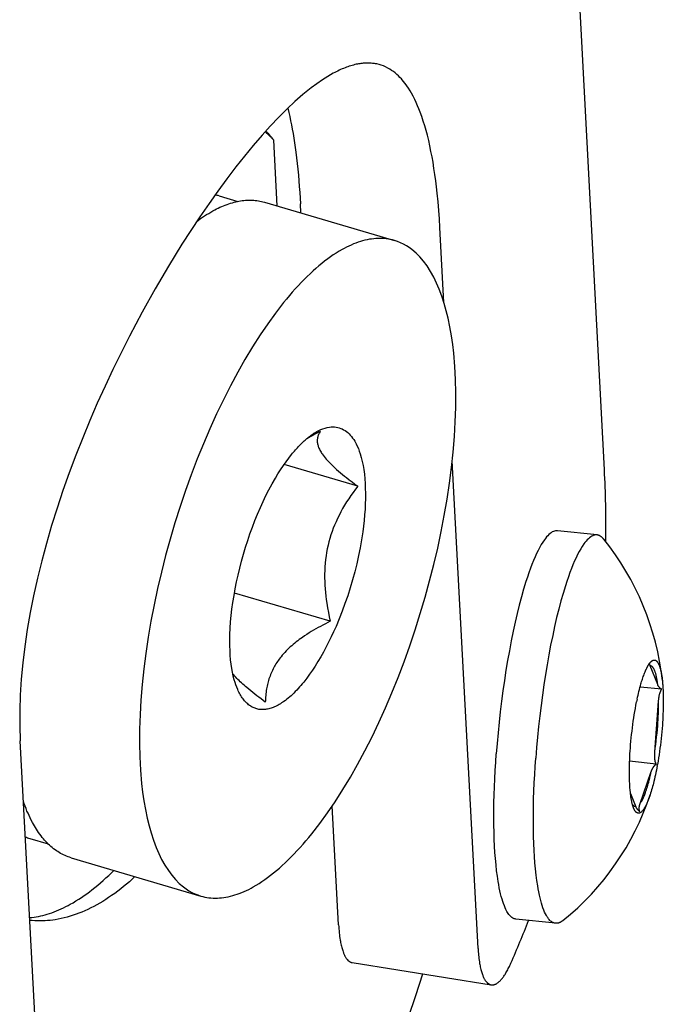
# Model space of a CAD drawing. Extents: x 0 to 1189, y 0 to 841.
# Tile 15 of 80: x 160 to 169, y 129 to 143. Entities that reach past the tile are written whole.
import ezdxf

# ---------------------------------------------------------------- set-up
doc = ezdxf.new("R2010")
doc.units = 0
doc.header["$LTSCALE"] = 65.395
doc.layers.add('connessioni_resistenze_c0_BL8', color=7, linetype='CONTINUOUS')

# ---------------------------------------------------------------- blocks, each defined once
blk = doc.blocks.new('CONNESSIONI_RESISTENZE_C0_BL8', base_point=(122.512, 182.837))
at = {"layer": 'connessioni_resistenze_c0_BL8', "color": 2, "linetype": 'CONTINUOUS'}
for p, q in [((168.387, 136.442), (166.256, 176.709)), ((163.697, 140.225), (163.647, 141.168)), ((162.866, 140.368), (163.131, 140.29)), ((163.514, 140.279), (165.376, 139.73)), ((164.037, 140.125), (164.03, 140.254)), ((166.085, 138.842), (166.028, 139.915)), ((166.575, 129.576), (166.205, 136.568)), ((164.851, 136.207), (163.796, 136.518)), ((168.281, 135.507), (167.715, 135.568)), ((168.405, 135.413), (168.405, 135.446)), ((164.458, 134.269), (163.084, 134.674)), ((169.15, 133.361), (169.043, 133.63)), ((169.207, 133.294), (168.898, 133.327)), ((169.108, 132.397), (169.162, 133.125)), ((160.471, 123.927), (160.014, 132.554)), ((169.128, 132.221), (168.748, 132.262)), ((168.898, 131.656), (169.058, 132.116)), ((168.76, 131.802), (168.835, 131.611)), ((164.577, 129.915), (164.487, 131.624)), ((160.15, 131.156), (160.416, 131.078)), ((160.743, 130.879), (162.604, 130.33)), ((167.685, 129.939), (167.119, 130)), ((164.769, 129.377), (165.427, 129.271)), ((165.427, 129.271), (166.11, 129.162)), ((166.11, 129.162), (166.765, 129.057))]:
    blk.add_line(p, q, dxfattribs=at)
for points in [[(165.123, 142.261), (165.107, 142.264), (165.092, 142.266), (165.076, 142.269), (165.061, 142.27), (165.045, 142.272), (165.029, 142.273), (165.013, 142.274), (164.997, 142.274), (164.982, 142.274), (164.965, 142.273), (164.948, 142.272), (164.931, 142.271), (164.914, 142.269), (164.897, 142.267), (164.881, 142.265), (164.864, 142.262), (164.847, 142.259), (164.831, 142.256), (164.81, 142.251), (164.79, 142.246), (164.77, 142.24), (164.75, 142.234), (164.73, 142.228), (164.71, 142.221), (164.69, 142.214), (164.67, 142.207), (164.649, 142.198), (164.627, 142.189), (164.606, 142.18), (164.585, 142.17), (164.564, 142.16), (164.543, 142.15), (164.522, 142.139), (164.501, 142.128)], [(166.028, 139.915), (166.021, 140.038), (166.012, 140.161), (166.002, 140.285), (165.99, 140.408), (165.98, 140.497), (165.969, 140.585), (165.957, 140.674), (165.944, 140.763), (165.93, 140.851), (165.916, 140.929), (165.901, 141.007), (165.885, 141.085), (165.868, 141.163), (165.849, 141.24), (165.831, 141.307), (165.812, 141.374), (165.791, 141.44), (165.77, 141.506), (165.746, 141.571), (165.728, 141.617), (165.709, 141.663), (165.689, 141.708), (165.668, 141.753), (165.646, 141.797), (165.622, 141.84), (165.601, 141.877), (165.578, 141.912), (165.555, 141.947), (165.53, 141.981), (165.504, 142.014), (165.477, 142.046), (165.455, 142.069), (165.433, 142.091), (165.41, 142.112), (165.386, 142.132), (165.362, 142.151), (165.336, 142.169), (165.31, 142.186), (165.281, 142.203), (165.25, 142.218), (165.219, 142.232), (165.188, 142.243), (165.156, 142.253), (165.123, 142.261)], [(164.501, 142.128), (164.422, 142.083), (164.345, 142.034), (164.263, 141.977), (164.183, 141.917), (164.065, 141.822), (163.952, 141.723), (163.841, 141.62), (163.718, 141.496), (163.597, 141.37), (163.48, 141.24), (163.352, 141.091), (163.227, 140.939), (163.104, 140.785), (162.973, 140.613), (162.845, 140.438), (162.72, 140.261), (162.587, 140.069), (162.458, 139.874), (162.332, 139.677), (162.137, 139.36), (161.95, 139.039), (161.761, 138.701), (161.579, 138.358), (161.459, 138.121), (161.343, 137.882), (161.23, 137.642), (161.119, 137.396), (161.013, 137.149), (160.91, 136.901), (160.811, 136.651), (160.717, 136.399), (160.627, 136.145), (160.543, 135.894), (160.464, 135.641), (160.39, 135.387), (160.323, 135.138), (160.261, 134.888), (160.205, 134.637), (160.157, 134.394), (160.114, 134.151), (160.078, 133.906), (160.05, 133.674), (160.028, 133.441), (160.014, 133.208), (160.007, 132.99), (160.007, 132.772), (160.014, 132.554)], [(163.848, 141.626), (163.862, 141.566), (163.876, 141.507), (163.888, 141.447), (163.901, 141.388), (163.912, 141.328), (163.924, 141.262), (163.935, 141.196), (163.945, 141.13), (163.955, 141.064), (163.964, 140.998), (163.974, 140.916), (163.984, 140.833), (163.993, 140.751), (164.001, 140.668), (164.008, 140.586), (164.014, 140.503), (164.02, 140.42), (164.026, 140.337), (164.03, 140.254)], [(163.647, 141.168), (163.64, 141.176), (163.632, 141.185), (163.625, 141.193), (163.617, 141.201), (163.609, 141.209), (163.601, 141.217), (163.592, 141.226), (163.584, 141.234), (163.576, 141.242), (163.567, 141.25), (163.559, 141.258), (163.55, 141.266), (163.541, 141.273), (163.532, 141.281), (163.523, 141.288)], [(163.533, 141.299), (163.539, 141.293), (163.545, 141.287), (163.551, 141.282), (163.557, 141.276), (163.563, 141.27), (163.57, 141.262), (163.576, 141.255), (163.583, 141.248), (163.59, 141.24), (163.597, 141.232), (163.603, 141.224), (163.61, 141.217), (163.616, 141.209), (163.623, 141.201), (163.629, 141.193), (163.635, 141.185), (163.641, 141.176), (163.647, 141.168)], [(162.544, 140.004), (162.572, 140.024), (162.6, 140.044), (162.628, 140.064), (162.657, 140.083), (162.685, 140.101), (162.715, 140.119), (162.744, 140.137), (162.774, 140.154), (162.804, 140.17), (162.829, 140.182), (162.853, 140.194), (162.877, 140.206), (162.902, 140.217), (162.927, 140.228), (162.952, 140.238), (162.978, 140.247), (163.003, 140.256), (163.029, 140.264), (163.055, 140.272), (163.078, 140.278), (163.102, 140.284), (163.125, 140.289), (163.149, 140.294), (163.173, 140.298), (163.197, 140.302), (163.221, 140.304), (163.245, 140.307), (163.269, 140.308), (163.293, 140.309), (163.316, 140.309), (163.338, 140.308), (163.361, 140.307), (163.383, 140.305), (163.406, 140.302), (163.428, 140.299), (163.45, 140.295), (163.472, 140.29), (163.493, 140.285), (163.514, 140.279)], [(165.376, 139.73), (165.348, 139.738), (165.319, 139.744), (165.29, 139.75), (165.261, 139.754), (165.232, 139.757), (165.203, 139.759), (165.172, 139.76), (165.141, 139.759), (165.111, 139.758), (165.08, 139.755), (165.049, 139.751), (165.019, 139.747), (164.986, 139.74), (164.954, 139.733), (164.921, 139.724), (164.889, 139.715), (164.858, 139.705), (164.826, 139.693), (164.792, 139.68), (164.758, 139.665), (164.724, 139.65), (164.691, 139.634), (164.658, 139.617), (164.626, 139.599), (164.584, 139.575), (164.542, 139.549), (164.501, 139.522), (164.46, 139.494), (164.421, 139.466), (164.377, 139.433), (164.335, 139.399), (164.293, 139.365), (164.252, 139.329), (164.211, 139.293), (164.168, 139.253), (164.125, 139.212), (164.082, 139.17), (164.041, 139.127), (164, 139.084), (163.956, 139.036), (163.913, 138.988), (163.871, 138.939), (163.829, 138.889), (163.789, 138.839)], [(164.192, 131.221), (164.308, 131.371), (164.42, 131.525), (164.526, 131.682), (164.639, 131.857), (164.746, 132.036), (164.849, 132.217), (164.955, 132.414), (165.056, 132.614), (165.152, 132.816), (165.249, 133.03), (165.342, 133.246), (165.43, 133.464), (165.516, 133.69), (165.597, 133.918), (165.675, 134.147), (165.748, 134.38), (165.818, 134.614), (165.882, 134.85), (165.942, 135.084), (165.997, 135.32), (166.047, 135.556), (166.092, 135.787), (166.132, 136.019), (166.167, 136.251), (166.195, 136.474), (166.219, 136.696), (166.237, 136.919), (166.249, 137.128), (166.256, 137.336), (166.257, 137.545), (166.253, 137.735), (166.243, 137.925), (166.227, 138.114), (166.212, 138.24), (166.194, 138.365), (166.172, 138.49), (166.146, 138.614), (166.12, 138.721), (166.091, 138.827), (166.056, 138.931), (166.018, 139.034), (165.981, 139.12), (165.94, 139.205), (165.894, 139.286), (165.844, 139.365), (165.795, 139.431), (165.741, 139.494), (165.687, 139.549), (165.628, 139.599), (165.589, 139.627), (165.549, 139.654), (165.506, 139.677), (165.464, 139.698), (165.421, 139.715), (165.376, 139.73)], [(163.789, 138.839), (163.672, 138.689), (163.561, 138.536), (163.454, 138.379), (163.342, 138.203), (163.234, 138.024), (163.131, 137.843), (163.026, 137.646), (162.925, 137.446), (162.828, 137.245), (162.731, 137.03), (162.639, 136.814), (162.551, 136.597), (162.465, 136.37), (162.383, 136.143), (162.306, 135.914), (162.232, 135.681), (162.163, 135.446), (162.098, 135.211), (162.038, 134.976), (161.983, 134.741), (161.933, 134.504), (161.888, 134.273), (161.849, 134.041), (161.814, 133.809), (161.785, 133.587), (161.762, 133.364), (161.743, 133.141), (161.731, 132.933), (161.724, 132.724), (161.723, 132.516), (161.727, 132.326), (161.737, 132.136), (161.753, 131.946), (161.768, 131.821), (161.786, 131.695), (161.808, 131.57), (161.834, 131.446), (161.86, 131.339), (161.89, 131.234), (161.924, 131.129), (161.962, 131.026), (161.999, 130.94), (162.04, 130.856), (162.086, 130.774), (162.137, 130.695), (162.186, 130.629), (162.239, 130.566), (162.294, 130.512), (162.352, 130.462), (162.391, 130.433), (162.432, 130.407), (162.474, 130.383), (162.516, 130.363), (162.56, 130.345), (162.604, 130.33)], [(163.904, 136.663), (163.917, 136.679), (163.93, 136.695), (163.944, 136.711), (163.958, 136.727), (163.972, 136.743), (163.986, 136.758), (164, 136.774), (164.015, 136.789), (164.029, 136.804), (164.044, 136.819), (164.059, 136.834), (164.071, 136.845), (164.084, 136.856), (164.096, 136.867), (164.108, 136.878), (164.121, 136.889), (164.134, 136.899), (164.147, 136.91), (164.16, 136.92), (164.173, 136.93), (164.186, 136.939), (164.2, 136.949), (164.213, 136.958)], [(164.294, 137.005), (164.323, 137.019), (164.353, 137.03), (164.384, 137.04), (164.415, 137.048), (164.447, 137.054), (164.471, 137.056), (164.494, 137.057), (164.518, 137.056), (164.541, 137.054), (164.564, 137.05), (164.586, 137.044), (164.608, 137.036), (164.629, 137.027), (164.649, 137.017), (164.67, 137.004), (164.689, 136.99), (164.708, 136.975), (164.727, 136.958), (164.744, 136.939), (164.761, 136.919), (164.778, 136.897), (164.794, 136.874), (164.809, 136.85), (164.828, 136.816), (164.844, 136.781), (164.86, 136.745), (164.874, 136.708), (164.886, 136.671), (164.902, 136.616), (164.916, 136.559), (164.927, 136.502), (164.937, 136.445), (164.946, 136.379), (164.953, 136.312), (164.957, 136.245), (164.96, 136.178), (164.962, 136.102), (164.961, 136.027), (164.959, 135.952), (164.956, 135.877), (164.95, 135.795), (164.942, 135.714), (164.933, 135.632), (164.923, 135.551), (164.905, 135.437), (164.885, 135.324), (164.862, 135.211), (164.836, 135.095), (164.808, 134.979), (164.777, 134.865), (164.743, 134.75), (164.707, 134.636), (164.668, 134.523), (164.628, 134.414), (164.585, 134.305), (164.54, 134.197), (164.506, 134.12), (164.471, 134.045), (164.434, 133.969), (164.396, 133.895), (164.359, 133.826), (164.321, 133.759), (164.281, 133.692), (164.24, 133.626), (164.201, 133.567), (164.161, 133.51), (164.12, 133.453), (164.077, 133.398)], [(164.213, 136.958), (164.218, 136.962), (164.223, 136.965), (164.229, 136.968), (164.234, 136.971), (164.24, 136.975), (164.246, 136.978), (164.252, 136.982), (164.258, 136.985), (164.264, 136.989), (164.27, 136.992), (164.276, 136.996), (164.282, 136.999), (164.288, 137.002), (164.294, 137.005)], [(164.314, 136.989), (164.307, 136.979), (164.301, 136.969), (164.295, 136.958), (164.29, 136.947), (164.285, 136.936), (164.281, 136.925), (164.278, 136.913), (164.275, 136.901), (164.273, 136.888), (164.272, 136.876), (164.271, 136.863), (164.271, 136.851), (164.272, 136.838), (164.274, 136.826), (164.276, 136.814), (164.278, 136.801), (164.282, 136.789), (164.286, 136.777), (164.29, 136.766), (164.296, 136.751), (164.302, 136.737), (164.31, 136.723), (164.317, 136.709), (164.325, 136.695), (164.334, 136.682), (164.342, 136.669), (164.356, 136.65), (164.37, 136.632), (164.384, 136.614), (164.399, 136.596), (164.414, 136.579), (164.43, 136.562), (164.449, 136.542), (164.468, 136.523), (164.488, 136.503), (164.508, 136.485), (164.528, 136.466), (164.548, 136.448), (164.576, 136.423), (164.604, 136.399), (164.633, 136.375), (164.662, 136.352), (164.691, 136.329), (164.73, 136.298), (164.77, 136.267), (164.811, 136.237), (164.851, 136.207)], [(163.131, 133.29), (163.117, 133.324), (163.104, 133.359), (163.093, 133.394), (163.082, 133.43), (163.068, 133.485), (163.056, 133.54), (163.046, 133.595), (163.037, 133.657), (163.03, 133.719), (163.025, 133.782), (163.021, 133.85), (163.019, 133.919), (163.018, 133.987), (163.02, 134.078), (163.024, 134.17), (163.03, 134.261), (163.038, 134.351), (163.049, 134.442), (163.062, 134.541), (163.078, 134.639), (163.095, 134.737), (163.115, 134.835), (163.136, 134.932), (163.16, 135.033), (163.186, 135.133), (163.214, 135.232), (163.243, 135.331), (163.275, 135.429), (163.307, 135.525), (163.342, 135.62), (163.378, 135.714), (163.416, 135.808), (163.457, 135.901), (163.496, 135.987), (163.536, 136.072), (163.579, 136.156), (163.624, 136.239), (163.671, 136.321), (163.708, 136.382), (163.746, 136.443), (163.786, 136.503), (163.824, 136.557), (163.863, 136.61), (163.904, 136.663)], [(164.851, 136.207), (164.818, 136.163), (164.785, 136.118), (164.753, 136.073), (164.722, 136.027), (164.692, 135.981), (164.663, 135.933), (164.635, 135.886), (164.609, 135.837), (164.583, 135.788), (164.561, 135.743), (164.54, 135.697), (164.519, 135.65), (164.501, 135.603), (164.483, 135.556), (164.467, 135.507), (164.451, 135.458), (164.438, 135.409), (164.425, 135.359), (164.414, 135.309), (164.405, 135.258), (164.397, 135.206), (164.39, 135.155), (164.385, 135.103), (164.381, 135.051), (164.378, 134.999), (164.377, 134.946), (164.377, 134.894), (164.378, 134.842), (164.38, 134.789), (164.384, 134.737), (164.388, 134.684), (164.394, 134.632), (164.4, 134.58), (164.408, 134.528), (164.418, 134.463), (164.43, 134.398), (164.443, 134.333), (164.458, 134.269)], [(167.715, 135.568), (167.7, 135.568), (167.685, 135.567), (167.67, 135.563), (167.655, 135.558), (167.639, 135.55), (167.624, 135.54), (167.607, 135.528), (167.592, 135.515), (167.574, 135.497), (167.557, 135.479), (167.542, 135.459), (167.527, 135.439), (167.503, 135.405), (167.481, 135.369), (167.46, 135.332), (167.437, 135.287), (167.414, 135.242), (167.393, 135.196), (167.37, 135.141), (167.348, 135.086), (167.327, 135.03), (167.304, 134.966), (167.282, 134.902), (167.261, 134.838), (167.228, 134.73), (167.198, 134.622), (167.166, 134.503), (167.136, 134.383), (167.107, 134.255), (167.079, 134.126), (167.05, 133.987), (167.024, 133.848), (166.999, 133.708), (166.976, 133.568), (166.953, 133.419), (166.931, 133.271), (166.912, 133.122), (166.894, 132.972), (166.877, 132.821), (166.862, 132.67), (166.848, 132.519), (166.836, 132.368)], [(168.281, 135.507), (168.266, 135.508), (168.251, 135.506), (168.236, 135.503), (168.221, 135.497), (168.205, 135.489), (168.19, 135.48), (168.173, 135.467), (168.158, 135.454), (168.14, 135.437), (168.123, 135.418), (168.108, 135.399), (168.093, 135.379), (168.069, 135.344), (168.047, 135.308), (168.026, 135.272), (168.003, 135.227), (167.98, 135.181), (167.959, 135.135), (167.936, 135.08), (167.914, 135.025), (167.893, 134.969), (167.87, 134.906), (167.848, 134.842), (167.827, 134.777), (167.794, 134.67), (167.763, 134.561), (167.732, 134.442), (167.702, 134.323), (167.673, 134.195), (167.645, 134.066), (167.616, 133.927), (167.59, 133.787), (167.565, 133.647), (167.542, 133.507), (167.519, 133.359), (167.497, 133.21), (167.478, 133.061), (167.46, 132.912), (167.443, 132.761), (167.428, 132.61), (167.414, 132.459), (167.402, 132.307)], [(168.378, 135.446), (168.375, 135.448), (168.373, 135.451), (168.371, 135.454), (168.368, 135.457), (168.366, 135.459), (168.364, 135.462), (168.361, 135.464), (168.359, 135.467), (168.356, 135.469), (168.353, 135.472), (168.351, 135.474), (168.348, 135.476), (168.345, 135.479), (168.343, 135.481), (168.34, 135.483), (168.337, 135.485), (168.334, 135.487), (168.331, 135.489), (168.328, 135.491), (168.326, 135.492), (168.323, 135.494), (168.32, 135.495), (168.318, 135.497), (168.315, 135.498), (168.312, 135.499), (168.309, 135.5), (168.306, 135.501), (168.304, 135.502), (168.301, 135.503), (168.298, 135.504), (168.295, 135.505), (168.292, 135.505), (168.29, 135.506), (168.287, 135.507), (168.284, 135.507), (168.281, 135.507)], [(164.458, 134.269), (164.423, 134.251), (164.388, 134.234), (164.353, 134.216), (164.319, 134.197), (164.284, 134.179), (164.25, 134.16), (164.218, 134.141), (164.185, 134.121), (164.153, 134.102), (164.122, 134.081), (164.09, 134.061), (164.059, 134.039), (164.036, 134.023), (164.014, 134.007), (163.992, 133.99), (163.97, 133.973), (163.948, 133.956), (163.927, 133.938), (163.906, 133.92), (163.885, 133.902), (163.865, 133.883), (163.845, 133.864), (163.825, 133.844), (163.806, 133.824), (163.788, 133.803), (163.769, 133.783), (163.752, 133.761)], [(163.752, 133.761), (163.739, 133.745), (163.726, 133.728), (163.714, 133.712), (163.702, 133.695), (163.691, 133.677), (163.679, 133.66), (163.669, 133.642), (163.658, 133.624), (163.648, 133.606), (163.638, 133.586), (163.628, 133.566), (163.619, 133.546), (163.61, 133.526), (163.601, 133.506), (163.594, 133.485), (163.586, 133.464), (163.579, 133.444), (163.573, 133.423), (163.567, 133.403), (163.561, 133.382), (163.556, 133.362), (163.552, 133.341), (163.548, 133.32), (163.544, 133.299), (163.54, 133.278), (163.537, 133.255), (163.534, 133.231), (163.532, 133.207), (163.53, 133.184), (163.528, 133.16), (163.527, 133.136), (163.526, 133.112)], [(169.039, 133.673), (169.04, 133.675), (169.041, 133.676), (169.043, 133.678), (169.044, 133.68), (169.046, 133.682), (169.047, 133.683), (169.048, 133.684), (169.049, 133.685), (169.051, 133.687), (169.052, 133.688), (169.053, 133.689), (169.054, 133.69), (169.056, 133.692), (169.057, 133.693), (169.058, 133.694), (169.059, 133.695), (169.061, 133.696), (169.062, 133.697), (169.063, 133.698), (169.065, 133.7), (169.066, 133.701), (169.068, 133.702)], [(169.068, 133.702), (169.068, 133.702), (169.069, 133.703), (169.07, 133.703), (169.07, 133.703), (169.071, 133.704), (169.072, 133.704), (169.072, 133.705), (169.073, 133.705), (169.074, 133.706), (169.074, 133.706), (169.075, 133.706), (169.076, 133.707), (169.076, 133.707), (169.077, 133.708), (169.078, 133.708), (169.079, 133.708)], [(169.079, 133.708), (169.081, 133.71), (169.084, 133.711), (169.087, 133.712), (169.09, 133.712), (169.093, 133.713), (169.096, 133.714), (169.099, 133.714), (169.102, 133.714), (169.105, 133.714), (169.108, 133.713), (169.11, 133.713), (169.113, 133.712), (169.116, 133.711), (169.119, 133.71), (169.121, 133.709), (169.124, 133.707), (169.127, 133.705), (169.13, 133.703), (169.132, 133.701), (169.135, 133.699), (169.138, 133.696), (169.14, 133.694), (169.142, 133.691), (169.144, 133.688), (169.148, 133.684), (169.15, 133.68), (169.153, 133.675), (169.156, 133.671), (169.158, 133.666), (169.161, 133.662), (169.163, 133.657), (169.166, 133.65), (169.169, 133.643), (169.172, 133.636), (169.175, 133.629), (169.178, 133.621), (169.18, 133.614), (169.183, 133.603), (169.186, 133.593), (169.189, 133.582), (169.192, 133.571), (169.195, 133.56), (169.198, 133.546), (169.2, 133.532), (169.203, 133.518), (169.205, 133.504), (169.208, 133.491), (169.21, 133.477), (169.212, 133.463), (169.213, 133.449), (169.215, 133.434), (169.217, 133.42)], [(168.969, 133.544), (168.971, 133.55), (168.974, 133.556), (168.976, 133.562), (168.979, 133.568), (168.981, 133.573), (168.984, 133.579), (168.986, 133.584), (168.989, 133.59), (168.992, 133.596), (168.994, 133.601), (168.997, 133.606), (169, 133.612), (169.003, 133.617), (169.006, 133.623), (169.009, 133.628)], [(169.009, 133.628), (169.011, 133.631), (169.012, 133.634), (169.014, 133.637), (169.015, 133.639), (169.017, 133.641), (169.018, 133.644), (169.02, 133.646), (169.021, 133.648), (169.023, 133.651), (169.024, 133.653), (169.026, 133.655), (169.027, 133.658), (169.029, 133.66)], [(169.029, 133.66), (169.03, 133.661), (169.03, 133.662), (169.031, 133.663), (169.032, 133.665), (169.033, 133.666), (169.034, 133.667), (169.035, 133.669), (169.036, 133.67), (169.037, 133.672), (169.039, 133.673)], [(169.037, 133.662), (169.037, 133.663), (169.037, 133.663), (169.037, 133.664), (169.037, 133.664), (169.037, 133.665), (169.037, 133.665), (169.037, 133.666), (169.037, 133.667), (169.037, 133.667), (169.037, 133.668), (169.037, 133.668), (169.037, 133.669), (169.037, 133.669), (169.037, 133.67), (169.038, 133.67), (169.038, 133.671), (169.038, 133.671), (169.038, 133.672), (169.038, 133.672)], [(169.043, 133.63), (169.043, 133.632), (169.042, 133.633), (169.042, 133.634), (169.041, 133.636), (169.041, 133.637), (169.04, 133.638), (169.04, 133.64), (169.04, 133.641), (169.039, 133.642), (169.039, 133.643), (169.039, 133.644), (169.038, 133.645), (169.038, 133.646), (169.038, 133.647), (169.038, 133.648), (169.038, 133.65), (169.037, 133.651), (169.037, 133.652), (169.037, 133.653), (169.037, 133.654), (169.037, 133.655), (169.037, 133.656), (169.037, 133.658), (169.037, 133.659), (169.037, 133.66), (169.037, 133.661), (169.037, 133.662)], [(169.15, 133.361), (169.148, 133.374), (169.147, 133.387), (169.145, 133.4), (169.143, 133.412), (169.141, 133.425), (169.139, 133.438), (169.137, 133.451), (169.135, 133.463), (169.132, 133.476), (169.13, 133.485), (169.128, 133.494), (169.126, 133.504), (169.123, 133.513), (169.121, 133.522), (169.119, 133.53), (169.116, 133.538), (169.114, 133.545), (169.111, 133.553), (169.108, 133.561), (169.106, 133.566), (169.104, 133.571), (169.101, 133.576), (169.099, 133.581), (169.096, 133.586), (169.094, 133.591), (169.091, 133.595), (169.089, 133.599), (169.086, 133.602), (169.084, 133.606), (169.081, 133.609), (169.078, 133.613), (169.076, 133.615), (169.074, 133.617), (169.071, 133.619), (169.069, 133.621), (169.066, 133.623), (169.064, 133.624), (169.061, 133.626), (169.059, 133.627), (169.056, 133.628), (169.054, 133.629), (169.051, 133.629), (169.048, 133.63), (169.046, 133.63), (169.043, 133.63)], [(163.526, 133.112), (163.496, 133.135), (163.466, 133.157), (163.436, 133.18), (163.406, 133.202), (163.377, 133.225), (163.347, 133.249), (163.318, 133.272), (163.289, 133.296), (163.261, 133.32), (163.242, 133.336), (163.223, 133.353), (163.205, 133.369), (163.186, 133.386), (163.168, 133.403), (163.151, 133.42), (163.135, 133.436), (163.12, 133.451), (163.105, 133.467), (163.09, 133.483), (163.076, 133.5), (163.062, 133.516)], [(168.856, 133.153), (168.862, 133.181), (168.868, 133.208), (168.874, 133.236), (168.881, 133.263), (168.888, 133.29), (168.895, 133.318), (168.902, 133.345), (168.91, 133.372), (168.915, 133.389), (168.92, 133.407), (168.926, 133.424), (168.931, 133.442), (168.937, 133.459), (168.943, 133.476), (168.949, 133.493), (168.955, 133.51), (168.962, 133.527), (168.969, 133.544)], [(169.217, 133.42), (169.218, 133.412), (169.218, 133.403), (169.219, 133.395), (169.22, 133.383), (169.221, 133.371), (169.222, 133.359), (169.223, 133.348), (169.224, 133.336), (169.225, 133.324), (169.225, 133.312)], [(164.077, 133.398), (164.057, 133.374), (164.038, 133.351), (164.018, 133.328), (163.998, 133.305), (163.977, 133.283), (163.956, 133.261), (163.934, 133.24), (163.915, 133.221), (163.896, 133.203), (163.876, 133.186), (163.856, 133.169), (163.835, 133.152), (163.814, 133.136), (163.793, 133.12), (163.777, 133.109), (163.76, 133.098), (163.744, 133.087), (163.727, 133.077), (163.71, 133.068), (163.692, 133.058), (163.674, 133.05), (163.656, 133.042), (163.641, 133.035), (163.625, 133.029), (163.609, 133.024), (163.593, 133.019), (163.576, 133.015), (163.56, 133.011), (163.543, 133.008), (163.527, 133.006), (163.511, 133.004), (163.496, 133.003), (163.481, 133.003), (163.465, 133.004), (163.451, 133.005), (163.436, 133.007), (163.421, 133.01), (163.407, 133.013), (163.393, 133.017), (163.379, 133.022), (163.365, 133.027), (163.351, 133.033), (163.338, 133.04), (163.325, 133.047), (163.312, 133.055), (163.3, 133.064), (163.286, 133.074), (163.274, 133.084), (163.262, 133.095), (163.25, 133.107), (163.239, 133.118), (163.228, 133.131), (163.217, 133.144), (163.207, 133.157), (163.196, 133.172), (163.185, 133.188), (163.175, 133.204), (163.165, 133.221), (163.156, 133.238), (163.148, 133.255), (163.139, 133.272), (163.131, 133.29)], [(169.207, 133.294), (169.204, 133.296), (169.202, 133.298), (169.199, 133.299), (169.197, 133.301), (169.194, 133.303), (169.192, 133.305), (169.19, 133.307), (169.187, 133.309), (169.185, 133.311), (169.183, 133.313), (169.181, 133.315), (169.179, 133.317), (169.176, 133.319), (169.174, 133.321), (169.172, 133.324), (169.17, 133.326), (169.169, 133.328), (169.167, 133.33), (169.165, 133.333), (169.163, 133.335), (169.162, 133.338), (169.16, 133.34), (169.159, 133.343), (169.157, 133.345), (169.156, 133.348), (169.154, 133.351), (169.153, 133.353), (169.152, 133.356), (169.151, 133.359), (169.15, 133.361)], [(169.162, 133.125), (169.163, 133.133), (169.163, 133.14), (169.164, 133.147), (169.165, 133.155), (169.166, 133.162), (169.167, 133.169), (169.168, 133.177), (169.169, 133.184), (169.17, 133.191), (169.172, 133.198), (169.173, 133.206), (169.175, 133.213), (169.176, 133.218), (169.177, 133.222), (169.178, 133.227), (169.18, 133.232), (169.181, 133.237), (169.182, 133.241), (169.184, 133.246), (169.186, 133.251), (169.187, 133.255), (169.189, 133.26), (169.191, 133.264), (169.193, 133.269), (169.195, 133.273), (169.197, 133.277), (169.199, 133.282), (169.202, 133.286), (169.204, 133.29), (169.207, 133.294)], [(169.225, 133.312), (169.227, 133.281), (169.228, 133.25), (169.229, 133.219), (169.23, 133.187), (169.23, 133.156), (169.23, 133.125), (169.23, 133.093), (169.23, 133.062), (169.229, 133.022), (169.228, 132.981), (169.226, 132.941), (169.224, 132.901), (169.222, 132.86), (169.22, 132.82), (169.217, 132.78)], [(168.759, 132.452), (168.762, 132.5), (168.767, 132.549), (168.771, 132.597), (168.776, 132.646), (168.782, 132.694), (168.788, 132.742), (168.794, 132.791), (168.8, 132.837), (168.807, 132.883), (168.814, 132.929), (168.822, 132.975), (168.83, 133.021), (168.839, 133.067), (168.848, 133.113)], [(169.108, 132.397), (169.116, 132.45), (169.123, 132.504), (169.13, 132.557), (169.135, 132.611), (169.141, 132.664), (169.146, 132.718), (169.15, 132.772), (169.153, 132.816), (169.155, 132.86), (169.158, 132.904), (169.16, 132.948), (169.161, 132.993), (169.162, 133.037), (169.162, 133.081), (169.162, 133.125)], [(169.217, 132.78), (169.213, 132.732), (169.209, 132.685), (169.204, 132.637), (169.2, 132.59), (169.194, 132.542), (169.189, 132.495), (169.183, 132.448), (169.176, 132.402), (169.169, 132.356), (169.162, 132.31), (169.155, 132.264), (169.147, 132.218)], [(168.755, 131.851), (168.752, 131.882), (168.75, 131.913), (168.749, 131.943), (168.747, 131.974), (168.746, 132.005), (168.746, 132.036), (168.745, 132.067), (168.745, 132.097), (168.745, 132.128), (168.746, 132.169), (168.747, 132.209), (168.748, 132.25), (168.749, 132.29), (168.751, 132.33), (168.753, 132.371), (168.756, 132.411), (168.759, 132.452)], [(167.119, 130), (167.107, 130.002), (167.095, 130.005), (167.084, 130.01), (167.073, 130.015), (167.061, 130.023), (167.05, 130.032), (167.04, 130.042), (167.03, 130.052), (167.019, 130.066), (167.008, 130.08), (166.999, 130.095), (166.99, 130.11), (166.976, 130.136), (166.964, 130.162), (166.953, 130.188), (166.94, 130.221), (166.929, 130.253), (166.919, 130.286), (166.908, 130.325), (166.898, 130.364), (166.889, 130.404), (166.88, 130.449), (166.872, 130.494), (166.864, 130.539), (166.852, 130.615), (166.842, 130.692), (166.833, 130.779), (166.825, 130.867), (166.818, 130.956), (166.813, 131.044), (166.808, 131.145), (166.805, 131.246), (166.803, 131.348), (166.802, 131.449), (166.802, 131.56), (166.804, 131.672), (166.806, 131.783), (166.81, 131.895), (166.815, 132.013), (166.821, 132.131), (166.828, 132.25), (166.836, 132.368)], [(167.685, 129.939), (167.673, 129.941), (167.661, 129.945), (167.65, 129.949), (167.639, 129.955), (167.627, 129.963), (167.616, 129.972), (167.606, 129.981), (167.596, 129.992), (167.585, 130.005), (167.574, 130.02), (167.565, 130.034), (167.556, 130.049), (167.542, 130.075), (167.53, 130.101), (167.518, 130.128), (167.506, 130.16), (167.495, 130.193), (167.485, 130.226), (167.474, 130.265), (167.464, 130.304), (167.455, 130.343), (167.446, 130.388), (167.437, 130.433), (167.43, 130.478), (167.418, 130.555), (167.408, 130.631), (167.399, 130.719), (167.391, 130.807), (167.384, 130.895), (167.379, 130.983), (167.374, 131.084), (167.371, 131.186), (167.369, 131.287), (167.368, 131.388), (167.368, 131.5), (167.37, 131.611), (167.372, 131.723), (167.376, 131.834), (167.381, 131.953), (167.387, 132.071), (167.394, 132.189), (167.402, 132.307)], [(169.128, 132.221), (169.126, 132.226), (169.124, 132.231), (169.122, 132.236), (169.121, 132.241), (169.119, 132.246), (169.118, 132.251), (169.116, 132.256), (169.115, 132.261), (169.114, 132.266), (169.113, 132.272), (169.112, 132.277), (169.111, 132.282), (169.11, 132.287), (169.11, 132.292), (169.109, 132.298), (169.109, 132.303), (169.108, 132.308), (169.108, 132.316), (169.107, 132.323), (169.107, 132.33), (169.107, 132.338), (169.107, 132.345), (169.107, 132.353), (169.107, 132.36), (169.107, 132.367), (169.107, 132.375), (169.108, 132.382), (169.108, 132.39), (169.108, 132.397)], [(169.144, 132.201), (169.138, 132.168), (169.131, 132.135), (169.125, 132.103), (169.118, 132.07), (169.111, 132.037), (169.103, 132.005), (169.095, 131.973), (169.089, 131.948), (169.083, 131.924), (169.077, 131.9), (169.07, 131.876), (169.063, 131.852), (169.056, 131.828), (169.049, 131.804), (169.041, 131.781)], [(169.058, 132.116), (169.06, 132.12), (169.061, 132.125), (169.063, 132.129), (169.065, 132.133), (169.066, 132.138), (169.068, 132.142), (169.07, 132.146), (169.072, 132.15), (169.074, 132.155), (169.077, 132.159), (169.079, 132.163), (169.081, 132.167), (169.084, 132.171), (169.086, 132.174), (169.088, 132.178), (169.09, 132.181), (169.092, 132.184), (169.095, 132.187), (169.097, 132.19), (169.1, 132.194), (169.102, 132.197), (169.105, 132.2), (169.107, 132.203), (169.11, 132.205), (169.113, 132.208), (169.116, 132.211), (169.119, 132.214), (169.122, 132.216), (169.125, 132.219), (169.128, 132.221)], [(168.898, 131.656), (168.904, 131.665), (168.91, 131.674), (168.915, 131.682), (168.921, 131.691), (168.926, 131.701), (168.93, 131.71), (168.935, 131.719), (168.94, 131.729), (168.946, 131.743), (168.953, 131.758), (168.959, 131.772), (168.965, 131.787), (168.97, 131.802), (168.976, 131.817), (168.981, 131.832), (168.988, 131.853), (168.995, 131.875), (169.002, 131.897), (169.009, 131.919), (169.015, 131.941), (169.021, 131.962), (169.029, 131.993), (169.037, 132.024), (169.044, 132.054), (169.051, 132.085), (169.058, 132.116)], [(168.796, 131.617), (168.793, 131.626), (168.79, 131.635), (168.788, 131.644), (168.785, 131.653), (168.783, 131.663), (168.781, 131.672), (168.779, 131.681), (168.777, 131.69), (168.775, 131.7), (168.773, 131.709), (168.772, 131.719), (168.769, 131.733), (168.767, 131.748), (168.765, 131.763), (168.763, 131.777), (168.761, 131.792), (168.759, 131.807), (168.758, 131.822), (168.756, 131.836), (168.755, 131.851)], [(169.041, 131.781), (169.037, 131.768), (169.032, 131.754), (169.028, 131.741), (169.023, 131.728), (169.018, 131.715), (169.013, 131.703), (169.008, 131.69), (169.003, 131.679), (168.999, 131.669), (168.994, 131.658), (168.989, 131.648), (168.984, 131.637), (168.979, 131.627), (168.974, 131.617), (168.97, 131.61), (168.966, 131.603), (168.962, 131.596), (168.958, 131.589), (168.954, 131.583), (168.95, 131.576), (168.945, 131.569), (168.94, 131.563), (168.938, 131.559), (168.935, 131.556), (168.932, 131.552), (168.929, 131.549), (168.925, 131.545), (168.922, 131.542), (168.919, 131.539), (168.915, 131.535), (168.912, 131.533), (168.908, 131.53)], [(160.743, 130.879), (160.721, 130.886), (160.699, 130.894), (160.677, 130.902), (160.656, 130.911), (160.635, 130.921), (160.614, 130.931), (160.593, 130.942), (160.573, 130.954), (160.553, 130.967), (160.533, 130.98), (160.513, 130.994), (160.492, 131.009), (160.473, 131.025), (160.454, 131.041), (160.435, 131.058), (160.416, 131.075), (160.399, 131.093), (160.381, 131.111), (160.364, 131.13), (160.348, 131.149), (160.329, 131.171), (160.312, 131.194), (160.295, 131.216), (160.278, 131.24), (160.262, 131.263), (160.247, 131.287), (160.232, 131.311), (160.217, 131.336), (160.203, 131.361), (160.189, 131.386), (160.172, 131.418), (160.156, 131.45), (160.141, 131.483), (160.126, 131.516), (160.111, 131.549), (160.098, 131.583), (160.084, 131.617), (160.072, 131.651), (160.06, 131.685)], [(168.835, 131.611), (168.834, 131.611), (168.833, 131.611), (168.831, 131.612), (168.83, 131.612), (168.829, 131.612), (168.827, 131.612), (168.826, 131.613), (168.825, 131.613), (168.824, 131.613), (168.822, 131.614), (168.821, 131.614), (168.82, 131.615), (168.819, 131.615), (168.817, 131.616), (168.816, 131.616), (168.815, 131.617), (168.814, 131.618), (168.813, 131.618), (168.812, 131.619), (168.811, 131.62), (168.81, 131.62), (168.809, 131.621), (168.807, 131.622), (168.806, 131.624), (168.805, 131.625), (168.804, 131.626), (168.802, 131.627), (168.801, 131.628), (168.8, 131.629), (168.799, 131.63), (168.798, 131.632), (168.797, 131.633), (168.795, 131.635), (168.794, 131.637), (168.793, 131.638), (168.791, 131.64), (168.79, 131.642), (168.789, 131.644), (168.788, 131.646), (168.787, 131.647)], [(168.845, 131.529), (168.843, 131.53), (168.842, 131.532), (168.84, 131.533), (168.838, 131.535), (168.837, 131.537), (168.835, 131.538), (168.833, 131.54), (168.832, 131.542), (168.83, 131.544), (168.829, 131.546), (168.828, 131.548), (168.826, 131.55), (168.825, 131.552), (168.824, 131.554), (168.822, 131.556), (168.821, 131.558), (168.82, 131.56), (168.819, 131.562), (168.817, 131.566), (168.815, 131.569), (168.813, 131.573), (168.811, 131.576), (168.81, 131.58), (168.808, 131.583), (168.807, 131.587), (168.805, 131.591), (168.804, 131.594), (168.802, 131.598), (168.801, 131.602), (168.799, 131.606), (168.798, 131.609), (168.797, 131.613), (168.796, 131.617)], [(168.835, 131.611), (168.836, 131.61), (168.837, 131.608), (168.838, 131.606), (168.838, 131.604), (168.839, 131.602), (168.84, 131.6), (168.841, 131.598), (168.842, 131.596), (168.843, 131.594), (168.845, 131.592), (168.846, 131.59), (168.847, 131.589), (168.848, 131.587), (168.849, 131.585), (168.851, 131.583), (168.852, 131.581), (168.854, 131.579), (168.855, 131.577), (168.856, 131.576), (168.858, 131.574), (168.859, 131.572), (168.861, 131.57), (168.863, 131.569), (168.864, 131.567)], [(168.892, 131.544), (168.891, 131.547), (168.89, 131.549), (168.89, 131.552), (168.889, 131.554), (168.888, 131.557), (168.887, 131.559), (168.887, 131.562), (168.886, 131.564), (168.886, 131.567), (168.885, 131.569), (168.885, 131.572), (168.885, 131.575), (168.885, 131.578), (168.884, 131.581), (168.884, 131.584), (168.884, 131.587), (168.884, 131.59), (168.885, 131.593), (168.885, 131.596), (168.885, 131.599), (168.885, 131.602), (168.886, 131.605), (168.886, 131.608), (168.886, 131.611), (168.887, 131.614), (168.888, 131.618), (168.888, 131.622), (168.889, 131.626), (168.89, 131.63), (168.891, 131.634), (168.892, 131.638), (168.893, 131.641), (168.894, 131.645), (168.896, 131.649), (168.897, 131.653), (168.898, 131.656)], [(168.854, 131.523), (168.854, 131.523), (168.853, 131.523), (168.853, 131.524), (168.852, 131.524), (168.851, 131.524), (168.851, 131.525), (168.85, 131.525), (168.85, 131.525), (168.849, 131.526), (168.849, 131.526), (168.848, 131.526), (168.848, 131.527), (168.847, 131.527), (168.847, 131.527), (168.846, 131.528), (168.846, 131.528), (168.845, 131.529)], [(168.908, 131.53), (168.907, 131.529), (168.906, 131.528), (168.905, 131.527), (168.903, 131.527), (168.902, 131.526), (168.901, 131.525), (168.9, 131.525), (168.899, 131.524), (168.897, 131.523), (168.896, 131.523), (168.895, 131.522), (168.893, 131.522), (168.892, 131.521), (168.891, 131.52), (168.89, 131.52), (168.888, 131.52), (168.887, 131.519), (168.886, 131.519), (168.884, 131.519), (168.883, 131.518), (168.882, 131.518), (168.88, 131.518), (168.879, 131.518), (168.878, 131.518), (168.876, 131.517), (168.875, 131.517), (168.874, 131.517), (168.872, 131.517), (168.871, 131.518), (168.87, 131.518), (168.868, 131.518), (168.867, 131.518), (168.866, 131.518), (168.865, 131.519), (168.863, 131.519), (168.862, 131.519), (168.861, 131.52), (168.86, 131.52), (168.859, 131.521), (168.857, 131.521), (168.856, 131.522), (168.855, 131.522), (168.854, 131.523)], [(168.864, 131.567), (168.865, 131.566), (168.866, 131.565), (168.868, 131.564), (168.869, 131.562), (168.87, 131.561), (168.871, 131.56), (168.873, 131.559), (168.874, 131.558), (168.875, 131.557), (168.877, 131.556), (168.878, 131.555), (168.879, 131.553), (168.881, 131.552), (168.882, 131.551), (168.884, 131.55), (168.885, 131.549), (168.886, 131.548)], [(162.604, 130.33), (162.632, 130.323), (162.661, 130.316), (162.69, 130.311), (162.719, 130.306), (162.748, 130.303), (162.777, 130.301), (162.808, 130.301), (162.839, 130.301), (162.87, 130.303), (162.9, 130.305), (162.931, 130.309), (162.961, 130.314), (162.994, 130.32), (163.027, 130.327), (163.059, 130.336), (163.091, 130.345), (163.123, 130.356), (163.154, 130.367), (163.188, 130.38), (163.222, 130.395), (163.256, 130.41), (163.289, 130.426), (163.322, 130.443), (163.354, 130.461), (163.397, 130.486), (163.438, 130.511), (163.479, 130.538), (163.52, 130.566), (163.56, 130.595), (163.603, 130.627), (163.646, 130.661), (163.687, 130.696), (163.729, 130.731), (163.769, 130.767), (163.813, 130.807), (163.856, 130.849), (163.898, 130.891), (163.939, 130.933), (163.98, 130.976), (164.024, 131.024), (164.067, 131.072), (164.109, 131.121), (164.151, 131.171), (164.192, 131.221)], [(160.148, 130.021), (160.18, 130.024), (160.212, 130.028), (160.244, 130.033), (160.276, 130.038), (160.308, 130.045), (160.34, 130.052), (160.371, 130.06), (160.402, 130.069), (160.433, 130.079), (160.468, 130.091), (160.502, 130.103), (160.536, 130.117), (160.569, 130.131), (160.602, 130.146), (160.635, 130.161), (160.668, 130.178), (160.7, 130.194), (160.732, 130.212), (160.773, 130.235), (160.813, 130.259), (160.852, 130.284), (160.891, 130.31), (160.929, 130.336), (160.967, 130.363), (161.005, 130.391), (161.042, 130.419), (161.083, 130.452), (161.124, 130.485), (161.164, 130.519), (161.204, 130.553), (161.243, 130.589), (161.282, 130.624), (161.32, 130.661), (161.358, 130.697)], [(161.659, 130.608), (161.619, 130.572), (161.579, 130.536), (161.538, 130.501), (161.496, 130.467), (161.454, 130.433), (161.411, 130.4), (161.368, 130.368), (161.324, 130.337), (161.279, 130.307), (161.239, 130.28), (161.198, 130.254), (161.156, 130.23), (161.114, 130.206), (161.071, 130.182), (161.028, 130.16), (160.985, 130.139), (160.94, 130.119), (160.896, 130.1), (160.855, 130.084), (160.814, 130.068), (160.772, 130.054), (160.73, 130.041), (160.688, 130.028), (160.646, 130.017), (160.603, 130.007), (160.56, 129.998), (160.517, 129.991), (160.48, 129.986), (160.444, 129.981), (160.407, 129.978), (160.37, 129.975), (160.334, 129.973), (160.297, 129.973), (160.26, 129.973), (160.223, 129.975), (160.187, 129.977), (160.15, 129.98)], [(164.577, 129.915), (164.579, 129.887), (164.581, 129.858), (164.583, 129.83), (164.586, 129.802), (164.589, 129.776), (164.592, 129.75), (164.596, 129.725), (164.6, 129.699), (164.603, 129.681), (164.606, 129.663), (164.61, 129.645), (164.614, 129.627), (164.618, 129.609), (164.622, 129.593), (164.626, 129.578), (164.631, 129.562), (164.636, 129.547), (164.641, 129.532), (164.645, 129.521), (164.649, 129.511), (164.653, 129.5), (164.658, 129.49), (164.662, 129.48), (164.668, 129.47), (164.672, 129.461), (164.677, 129.453), (164.682, 129.445), (164.687, 129.438), (164.692, 129.43), (164.698, 129.423), (164.702, 129.418), (164.707, 129.413), (164.711, 129.408), (164.716, 129.403), (164.721, 129.399), (164.727, 129.395), (164.732, 129.391), (164.737, 129.389), (164.742, 129.386), (164.747, 129.383), (164.752, 129.381), (164.758, 129.379), (164.763, 129.378), (164.769, 129.377)], [(167.793, 129.979), (167.79, 129.977), (167.787, 129.974), (167.784, 129.972), (167.781, 129.97), (167.778, 129.968), (167.775, 129.966), (167.772, 129.964), (167.769, 129.962), (167.766, 129.96), (167.763, 129.959), (167.76, 129.957), (167.757, 129.955), (167.754, 129.953), (167.751, 129.952), (167.747, 129.95), (167.744, 129.949), (167.741, 129.948), (167.738, 129.946), (167.735, 129.945), (167.732, 129.944), (167.729, 129.943), (167.726, 129.943), (167.723, 129.942), (167.72, 129.941), (167.717, 129.941), (167.714, 129.94), (167.711, 129.94), (167.708, 129.939), (167.705, 129.939), (167.702, 129.939), (167.699, 129.939), (167.696, 129.939), (167.694, 129.939), (167.691, 129.939), (167.688, 129.939), (167.685, 129.939)], [(166.575, 129.576), (166.577, 129.552), (166.578, 129.529), (166.58, 129.505), (166.582, 129.482), (166.585, 129.459), (166.587, 129.435), (166.59, 129.412), (166.594, 129.388), (166.597, 129.365), (166.601, 129.348), (166.604, 129.33), (166.608, 129.313), (166.612, 129.295), (166.616, 129.278), (166.62, 129.263), (166.624, 129.248), (166.628, 129.233), (166.633, 129.219), (166.638, 129.204), (166.642, 129.194), (166.646, 129.184), (166.651, 129.174), (166.655, 129.164), (166.66, 129.154), (166.665, 129.145), (166.67, 129.137), (166.674, 129.129), (166.679, 129.121), (166.684, 129.114), (166.69, 129.107), (166.695, 129.1), (166.7, 129.095), (166.704, 129.091), (166.709, 129.086), (166.713, 129.082), (166.718, 129.078), (166.724, 129.074), (166.729, 129.071), (166.734, 129.068), (166.739, 129.065), (166.744, 129.063), (166.749, 129.061), (166.754, 129.059), (166.76, 129.058), (166.765, 129.057)], [(166.765, 129.057), (166.77, 129.056), (166.774, 129.056), (166.779, 129.056), (166.784, 129.056), (166.789, 129.056), (166.793, 129.057), (166.798, 129.057), (166.803, 129.058), (166.808, 129.06), (166.813, 129.061), (166.818, 129.063), (166.823, 129.065), (166.828, 129.067), (166.832, 129.069), (166.839, 129.073), (166.845, 129.076), (166.851, 129.08), (166.856, 129.084), (166.862, 129.088), (166.868, 129.093), (166.874, 129.098), (166.88, 129.103), (166.886, 129.109), (166.892, 129.115), (166.898, 129.121), (166.903, 129.127), (166.911, 129.136), (166.918, 129.145), (166.926, 129.154), (166.933, 129.163), (166.939, 129.172), (166.947, 129.183), (166.954, 129.194), (166.962, 129.205), (166.969, 129.216), (166.975, 129.228), (166.984, 129.243), (166.993, 129.258), (167.001, 129.273), (167.009, 129.289), (167.017, 129.305), (167.024, 129.32), (167.032, 129.336), (167.039, 129.352), (167.046, 129.368)], [(165.578, 128.591), (165.684, 128.902), (165.783, 129.214)]]:
    blk.add_lwpolyline(points, dxfattribs=at)
for centre, radius, start, end in [((162.667, 139.694), 0.703, 73.5745, 78.6502), ((165.966, 133.591), 3.779, 117.2507, 117.4921), ((166.101, 133.326), 4.077, 116.01, 117.2379), ((165.778, 133.946), 3.377, 117.4512, 119.4006), ((153.766, 135.669), 14.641, 359.1269, 3.0273), ((165.35, 133.005), 3.889, 6.1309, 38.8702), ((172.872, 132.299), 4.106, 167.9963, 168.5667), ((164.49, 133.051), 4.73, 349.6447, 349.8551), ((165.35, 133.005), 3.889, 308.9101, 341.6494), ((168.984, 131.689), 0.171, 235.1738, 237.5723), ((160.349, 131.831), 0.703, 248.1419, 253.5628), ((150.978, 136.391), 17.536, 336.3901, 338.5563)]:
    blk.add_arc(centre, radius, start, end, dxfattribs=at)

msp = doc.modelspace()

# ---------------------------------------------------------------- block references
at = {"layer": 'connessioni_resistenze_c0_BL8'}
msp.add_blockref('CONNESSIONI_RESISTENZE_C0_BL8', (122.512, 182.837), dxfattribs=at)

doc.saveas('drawing.dxf')
